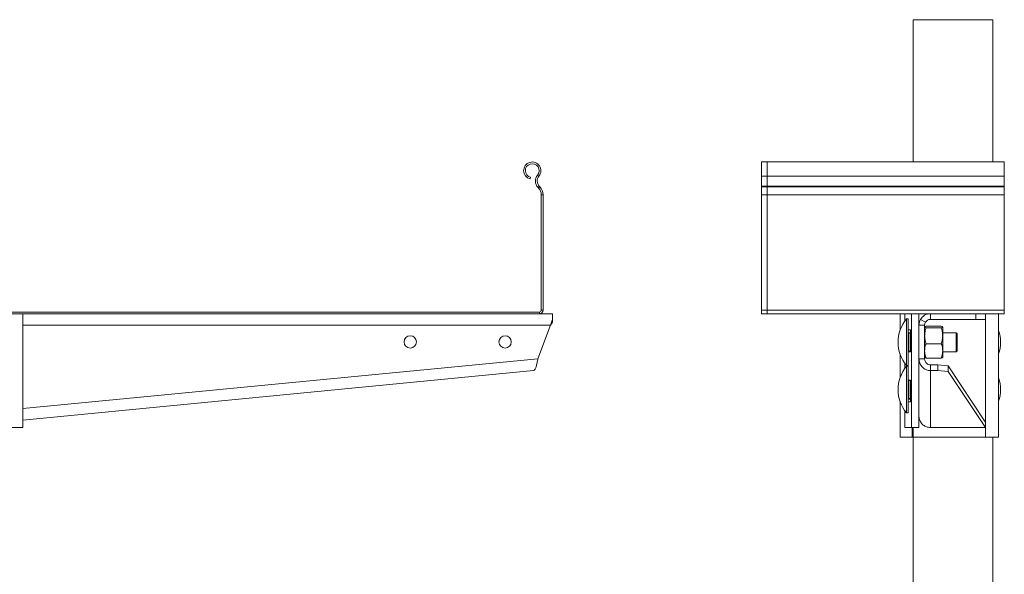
# Model space of a CAD drawing. Header units: millimetres. Extents: x 202 to 1221, y -164 to 1261.
# Tile 30 of 30: x 653 to 1172, y 969 to 1261. Entities that reach past the tile are written whole.
import ezdxf

# ---------------------------------------------------------------- set-up
doc = ezdxf.new("R2010")
doc.units = ezdxf.units.MM

msp = doc.modelspace()

# ---------------------------------------------------------------- linework, layer by layer
at = {"color": 7, "linetype": 'Continuous', "lineweight": 15}
for p, q in [((1124.1, 1186.03), (1124.1, 1261.03)), ((1166.1, 1261.03), (1124.1, 1261.03)), ((1166.1, 1186.03), (1166.1, 1261.03)), ((1047.1, 1186.03), (1044.1, 1186.03)), ((1044.1, 1178.58), (1044.1, 1186.03)), ((1172.1, 1186.03), (1047.1, 1186.03)), ((1047.1, 1178.58), (1047.1, 1186.03)), ((1172.1, 1178.58), (1172.1, 1186.03)), ((926, 1179.15), (926.69, 1178.58)), ((1044.1, 1173.27), (1044.1, 1178.58)), ((1172.1, 1178.58), (1047.1, 1178.58)), ((1047.1, 1173.27), (1047.1, 1178.58)), ((1172.1, 1173.27), (1172.1, 1178.58)), ((922.01, 1177.09), (922.24, 1177.96)), ((926.87, 1173.27), (926.22, 1172.65)), ((926.22, 1172.65), (926.56, 1172.28)), ((926.56, 1172.28), (927.21, 1172.9)), ((926.87, 1173.27), (927.21, 1172.9)), ((927.96, 1168.77), (927.96, 1107.93)), ((928.86, 1168.77), (927.96, 1168.77)), ((928.86, 1168.77), (928.86, 1107.93)), ((1044.1, 1172.9), (1044.1, 1173.27)), ((1044.1, 1168.77), (1044.1, 1172.9)), ((1044.1, 1107.93), (1044.1, 1168.77)), ((1172.1, 1173.27), (1047.1, 1173.27)), ((1047.1, 1172.9), (1047.1, 1173.27)), ((1172.1, 1172.9), (1047.1, 1172.9)), ((1047.1, 1168.77), (1047.1, 1172.9)), ((1172.1, 1168.77), (1047.1, 1168.77)), ((1047.1, 1107.93), (1047.1, 1168.77)), ((1172.1, 1172.9), (1172.1, 1173.27)), ((1172.1, 1168.77), (1172.1, 1172.9)), ((1172.1, 1107.93), (1172.1, 1168.77)), ((926.96, 1106.93), (630.76, 1106.93)), ((926.96, 1106.03), (630.76, 1106.03)), ((654.62, 1046.03), (654.62, 1106.03)), ((926.96, 1106.03), (926.96, 1106.93)), ((933.86, 1106.03), (926.96, 1106.03)), ((927.96, 1107.93), (928.86, 1107.93)), ((933.86, 1103.03), (933.86, 1106.03)), ((1044.1, 1106.03), (1044.1, 1107.93)), ((1047.1, 1106.03), (1044.1, 1106.03)), ((1172.1, 1107.93), (1047.1, 1107.93)), ((1047.1, 1106.03), (1047.1, 1107.93)), ((1133.1, 1106.03), (1047.1, 1106.03)), ((1117.1, 1106.03), (1117.1, 1097.19)), ((1119.62, 1106.03), (1119.62, 1102.21)), ((1123.11, 1046.03), (1123.11, 1106.03)), ((1127.1, 1100.03), (1127.1, 1106.03)), ((1133.1, 1106.03), (1133.1, 1103.03)), ((1133.1, 1106.03), (1157.1, 1106.03)), ((1157.1, 1103.03), (1157.1, 1106.03)), ((1157.1, 1106.03), (1162.1, 1106.03)), ((1172.1, 1106.03), (1162.1, 1106.03)), ((1162.1, 1106.03), (1162.1, 1103.03)), ((1169.1, 1106.03), (1169.1, 1041.03)), ((1172.1, 1106.03), (1172.1, 1107.93)), ((933.86, 1103.03), (933.86, 1101.53)), ((1121.48, 1103.36), (1120.48, 1103.36)), ((1120.48, 1091.03), (1120.48, 1103.36)), ((1121.48, 1091.03), (1121.48, 1103.36)), ((1127.9, 1103.03), (1130.5, 1101.53)), ((1133.1, 1103.03), (1157.1, 1103.03)), ((1162.1, 1103.03), (1157.1, 1103.03)), ((926.18, 1082.28), (932.75, 1100.03)), ((1122.66, 1097.53), (1121.48, 1097.53)), ((1121.48, 1095.78), (1121.73, 1095.78)), ((1121.73, 1095.78), (1121.73, 1096.03)), ((1121.73, 1096.03), (1122.66, 1096.03)), ((1121.73, 1095.78), (1121.73, 1086.28)), ((1122.66, 1086.03), (1122.66, 1097.53)), ((1130.1, 1100.03), (1127.1, 1100.03)), ((1127.1, 1082.28), (1127.1, 1100.03)), ((1130.1, 1082.28), (1130.1, 1100.03)), ((1130.81, 1099.4), (1138.88, 1099.4)), ((1130.81, 1098.6), (1138.88, 1098.6)), ((1139.6, 1094.42), (1139.6, 1099)), ((1146.68, 1096.03), (1139.6, 1096.03)), ((1147.18, 1095.53), (1146.68, 1096.03)), ((1146.68, 1091.03), (1146.68, 1096.03)), ((1147.18, 1095.53), (1147.18, 1091.03)), ((1120.48, 1078.71), (1120.48, 1091.03)), ((1121.48, 1078.71), (1121.48, 1091.03)), ((1139.6, 1086.45), (1139.6, 1094.42)), ((1146.68, 1086.03), (1146.68, 1091.03)), ((1147.18, 1091.03), (1147.18, 1086.53)), ((1121.73, 1086.28), (1121.48, 1086.28)), ((1121.73, 1086.03), (1121.73, 1086.28)), ((1122.29, 1086.03), (1121.73, 1086.03)), ((1122.29, 1086.03), (1122.66, 1086.03)), ((1130.81, 1090.24), (1138.88, 1090.24)), ((1139.6, 1086.45), (1139.6, 1083.04)), ((1139.6, 1086.03), (1146.68, 1086.03)), ((1146.68, 1086.03), (1147.18, 1086.53)), ((1117.1, 1084.87), (1117.1, 1072.2)), ((1130.1, 1082.28), (1127.1, 1082.28)), ((1127.1, 1055.98), (1127.1, 1082.28)), ((1130.81, 1082.66), (1138.88, 1082.66)), ((654.62, 1049.98), (923.86, 1076.03)), ((1119.62, 1079.85), (1119.62, 1077.23)), ((1120.48, 1078.71), (1121.48, 1078.71)), ((1121.48, 1078.37), (1120.48, 1078.37)), ((1120.48, 1066.05), (1120.48, 1078.37)), ((1121.48, 1066.05), (1121.48, 1078.37)), ((1133.1, 1079.02), (1133.1, 1076.03)), ((1137.1, 1079.02), (1133.1, 1079.02)), ((1133.1, 1046.03), (1133.1, 1076.03)), ((1137.1, 1076.03), (1133.1, 1076.03)), ((1137.1, 1076.03), (1137.1, 1079.02)), ((1137.1, 1079.02), (1142.44, 1078.5)), ((1142.44, 1075.52), (1137.1, 1076.03)), ((1142.44, 1078.5), (1142.44, 1075.52)), ((1162.08, 1049.05), (1142.44, 1078.5)), ((1162.1, 1046.03), (1142.44, 1075.52)), ((1121.48, 1070.8), (1121.73, 1070.8)), ((1121.73, 1070.8), (1121.73, 1071.05)), ((1121.73, 1071.05), (1122.29, 1071.05)), ((1121.73, 1070.8), (1121.73, 1061.3)), ((1122.66, 1071.03), (1122.3, 1071.03)), ((1122.66, 1059.53), (1122.66, 1071.03)), ((1120.48, 1053.72), (1120.48, 1066.05)), ((1121.48, 1053.72), (1121.48, 1066.05)), ((1117.1, 1059.89), (1117.1, 1041.03)), ((1121.73, 1061.3), (1121.48, 1061.3)), ((1121.48, 1059.53), (1122.66, 1059.53)), ((1121.73, 1061.05), (1121.73, 1061.3)), ((1122.66, 1061.05), (1121.73, 1061.05)), ((1119.62, 1054.87), (1119.62, 1046.03)), ((1127.1, 1046.03), (1127.1, 1055.98)), ((1120.48, 1053.72), (1121.48, 1053.72)), ((607.75, 1046.03), (654.62, 1046.03)), ((1119.63, 1046.03), (1119.62, 1046.03)), ((1119.63, 1046.03), (1123.11, 1046.03)), ((1127.1, 1046.03), (1123.11, 1046.03)), ((1124.1, 1041.03), (1124.1, 1046.03)), ((1133.1, 1046.03), (1162.1, 1046.03)), ((1123.49, 1041.03), (1117.1, 1041.03)), ((1124.1, 1041.03), (1123.49, 1041.03)), ((1124.1, 761.03), (1124.1, 1041.03)), ((1162.1, 1041.03), (1124.1, 1041.03)), ((1169.1, 1041.03), (1162.1, 1041.03)), ((1166.1, 761.03), (1166.1, 1041.03))]:
    msp.add_line(p, q, dxfattribs=at)
at = {"color": 8, "linetype": 'Continuous', "lineweight": 15}
for p, q in [((1047.1, 1178.58), (1044.1, 1178.58)), ((1047.1, 1173.27), (1044.1, 1173.27)), ((1047.1, 1172.9), (1044.1, 1172.9)), ((1047.1, 1168.77), (1044.1, 1168.77)), ((1047.1, 1107.93), (1044.1, 1107.93)), ((1119.63, 1106.03), (1119.63, 1102.23)), ((1162.1, 1103.03), (1162.1, 1041.03)), ((932.75, 1100.03), (654.62, 1100.03)), ((1122.66, 1095.78), (1121.73, 1095.78)), ((1121.73, 1086.28), (1122.66, 1086.28)), ((654.62, 1056), (926.18, 1082.28)), ((1119.63, 1079.83), (1119.63, 1077.25)), ((1122.66, 1070.8), (1121.73, 1070.8)), ((1121.73, 1061.3), (1122.66, 1061.3)), ((1119.63, 1054.84), (1119.63, 1046.03)), ((1123.49, 1046.03), (1123.49, 1041.03))]:
    msp.add_line(p, q, dxfattribs=at)
at = {"color": 7, "linetype": 'Continuous', "lineweight": 15, "flags": 128}
for points in [[(933.86, 1103.03), (933.51, 1102.08), (933.14, 1101.07), (932.75, 1100.03)], [(933.86, 1101.53), (933.51, 1101.06), (933.14, 1100.55), (932.75, 1100.03)]]:
    msp.add_lwpolyline(points, dxfattribs=at)
at = {"color": 7, "linetype": 'Continuous', "lineweight": 15}
for centre in [(858.86, 1091.16), (908.86, 1091.16)]:
    msp.add_circle(centre, 3.25, dxfattribs=at)
for centre, radius, start, end in [((923.19, 1181.48), 4.55, 320.3175, 255), ((923.19, 1181.48), 3.65, 320.3175, 255), ((929.77, 1176.02), 4.9, 140.3175, 223.5358), ((929.77, 1176.02), 4, 140.3175, 223.5358), ((922.86, 1168.77), 5.1, 0, 43.5358), ((922.86, 1168.77), 6, 0, 43.5358), ((926.96, 1107.93), 1, 270, 0), ((926.96, 1107.93), 1.9, 270, 0), ((1133.1, 1100.03), 6, 90, 150), ((1135.63, 1091.03), 19.53, 140.8721, 219.1279), ((1133.1, 1100.03), 6, 150, 180), ((1133.1, 1100.03), 3, 150, 180), ((1133.1, 1100.03), 3, 90, 150), ((1121.73, 1096.28), 0.25, 180, 270), ((1150.56, 1091.03), 19.53, 341.6258, 18.3742), ((1121.73, 1085.78), 0.25, 90, 180), ((1135.63, 1066.05), 19.53, 140.8721, 219.1279), ((1121.73, 1071.3), 0.25, 180, 270), ((1150.56, 1066.05), 19.53, 341.6258, 18.3742), ((1121.73, 1060.8), 0.25, 90, 180)]:
    msp.add_arc(centre, radius, start, end, dxfattribs=at)
for points, knots in [([(1130.1, 1099), (1130.1, 1099.01), (1130.1, 1099.08), (1130.26, 1099.22), (1130.62, 1099.34), (1130.81, 1099.4)], [0, 0, 0, 0, 0.070089, 0.530783, 1, 1, 1, 1]), ([(1130.81, 1098.6), (1130.61, 1098.67), (1130.21, 1098.8), (1130.13, 1098.93), (1130.1, 1099)], [0, 0, 0, 0, 0.495456, 1, 1, 1, 1]), ([(1130.1, 1094.42), (1130.1, 1094.52), (1130.1, 1095.27), (1130.26, 1096.69), (1130.62, 1097.96), (1130.81, 1098.6)], [0, 0, 0, 0, 0.070086, 0.530782, 1, 1, 1, 1]), ([(1139.6, 1099), (1139.59, 1099.01), (1139.59, 1099.08), (1139.43, 1099.22), (1139.07, 1099.34), (1138.88, 1099.4)], [0, 0, 0, 0, 0.070089, 0.530783, 1, 1, 1, 1]), ([(1138.88, 1098.6), (1139.08, 1098.67), (1139.48, 1098.8), (1139.56, 1098.93), (1139.6, 1099)], [0, 0, 0, 0, 0.495456, 1, 1, 1, 1]), ([(1139.6, 1094.42), (1139.59, 1094.52), (1139.59, 1095.27), (1139.43, 1096.69), (1139.07, 1097.96), (1138.88, 1098.6)], [0, 0, 0, 0, 0.070086, 0.530782, 1, 1, 1, 1]), ([(1130.81, 1090.24), (1130.61, 1090.92), (1130.21, 1092.29), (1130.13, 1093.7), (1130.1, 1094.42)], [0, 0, 0, 0, 0.495463, 1, 1, 1, 1]), ([(1138.88, 1090.24), (1139.08, 1090.92), (1139.48, 1092.29), (1139.56, 1093.7), (1139.6, 1094.42)], [0, 0, 0, 0, 0.495463, 1, 1, 1, 1]), ([(1130.1, 1086.45), (1130.11, 1086.79), (1130.15, 1088.08), (1130.53, 1089.32), (1130.81, 1090.24)], [0, 0, 0, 0, 0.268634, 1, 1, 1, 1]), ([(1130.81, 1082.66), (1130.7, 1082.98), (1130.28, 1084.22), (1130.18, 1085.5), (1130.1, 1086.45)], [0, 0, 0, 0, 0.257547, 1, 1, 1, 1]), ([(1139.6, 1086.45), (1139.58, 1086.79), (1139.55, 1088.08), (1139.16, 1089.32), (1138.88, 1090.24)], [0, 0, 0, 0, 0.268634, 1, 1, 1, 1]), ([(1138.88, 1082.66), (1138.99, 1082.98), (1139.41, 1084.22), (1139.52, 1085.5), (1139.6, 1086.45)], [0, 0, 0, 0, 0.257547, 1, 1, 1, 1]), ([(926.18, 1082.28), (926.03, 1081.56), (925.73, 1080.11), (925.26, 1078.2), (924.74, 1076.78), (924.27, 1076.13), (923.96, 1076.06), (923.86, 1076.03)], [0, 0, 0, 0, 0.224705, 0.449448, 0.674191, 0.898933, 1, 1, 1, 1]), ([(1127.1, 1082.28), (1127.17, 1081.56), (1127.31, 1080.11), (1128.44, 1078.2), (1130.09, 1076.78), (1131.76, 1076.13), (1132.78, 1076.06), (1133.1, 1076.03)], [0, 0, 0, 0, 0.224705, 0.449448, 0.67419, 0.898933, 1, 1, 1, 1]), ([(1130.1, 1083.06), (1130.1, 1083.05), (1130.1, 1082.98), (1130.26, 1082.85), (1130.62, 1082.72), (1130.81, 1082.66)], [0, 0, 0, 0, 0.070083, 0.530781, 1, 1, 1, 1]), ([(1130.1, 1082.28), (1130.15, 1081.82), (1130.26, 1080.94), (1131.03, 1079.87), (1132.01, 1079.19), (1132.75, 1079.07), (1133.1, 1079.02)], [0, 0, 0, 0, 0.276926, 0.529654, 0.782319, 1, 1, 1, 1]), ([(1139.6, 1083.06), (1139.59, 1083.05), (1139.59, 1082.98), (1139.43, 1082.85), (1139.07, 1082.72), (1138.88, 1082.66)], [0, 0, 0, 0, 0.070083, 0.530781, 1, 1, 1, 1]), ([(1133.1, 1046.03), (1132.42, 1046.1), (1131.07, 1046.24), (1129.27, 1047.29), (1127.91, 1048.82), (1127.2, 1050.51), (1127.12, 1051.62), (1127.1, 1052.06)], [0, 0, 0, 0, 0.215101, 0.430205, 0.645305, 0.860409, 1, 1, 1, 1])]:
    msp.add_open_spline(points, degree=3, knots=knots, dxfattribs=at)

doc.saveas('drawing.dxf')
